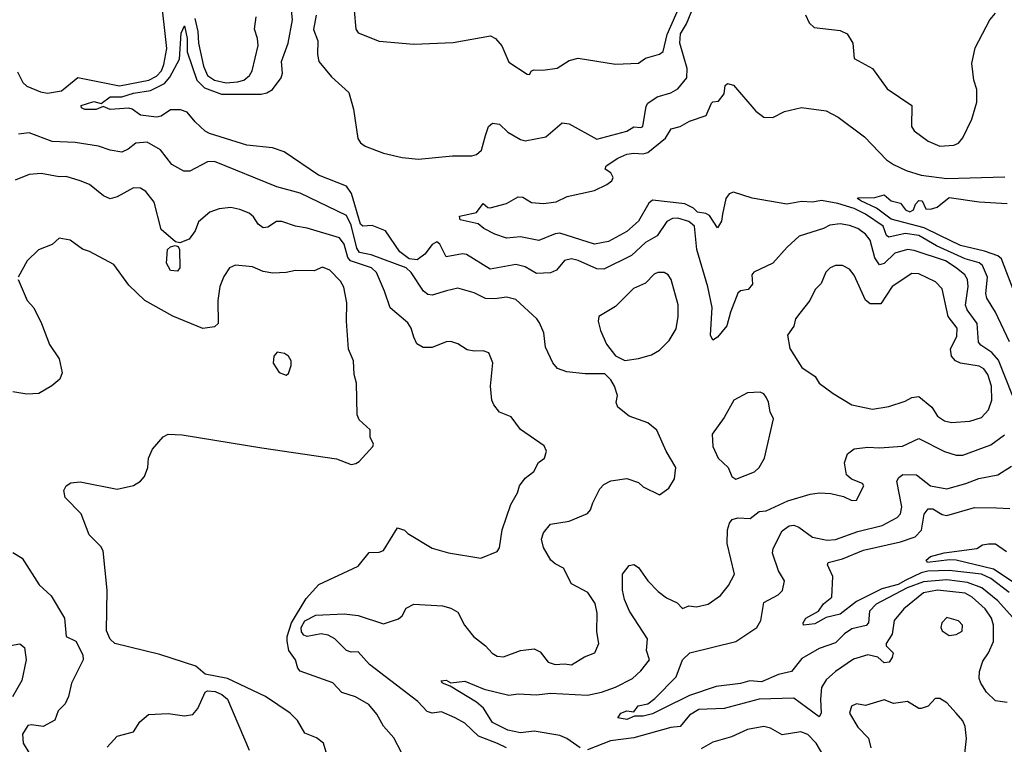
# Model space of a CAD drawing. Extents: x 1246169 to 1426871, y 660025 to 763458.
# Tile 194 of 256: x 1292074 to 1296323, y 722721 to 725846. Entities that reach past the tile are written whole.
import ezdxf

# ---------------------------------------------------------------- set-up
doc = ezdxf.new("R2010")
doc.units = 0

msp = doc.modelspace()

# ---------------------------------------------------------------- linework, layer by layer
at = {"layer": '0CON20XD'}
for points in [[(1292065, 725621.2), (1292087.8, 725575), (1292105, 725558.5), (1292164.6, 725534.6), (1292195, 725529), (1292255, 725539.5), (1292325, 725596.7), (1292505, 725560.1), (1292631.8, 725585), (1292665, 725602.1), (1292686.3, 725625), (1292697, 725653), (1292708.8, 725721.2), (1292682.8, 725955)], [(1296116.1, 724775), (1296070, 724805), (1295935, 724850), (1295905, 724854.4), (1295851.2, 724838.8), (1295805, 724793.8), (1295785, 724788.8), (1295765, 724818.1), (1295744.8, 724895), (1295725, 724920), (1295691.1, 724945), (1295655, 724958.4), (1295615, 724964.6), (1295570.2, 724959.8), (1295543.3, 724945), (1295438.5, 724911.5), (1295385.6, 724865), (1295325, 724795.8), (1295243, 724757), (1295234.2, 724745), (1295236.7, 724705), (1295218.2, 724681.8), (1295185, 724676.2), (1295173.6, 724666.4), (1295141.2, 724585), (1295125.4, 724525), (1295085, 724475.8), (1295065, 724463.3), (1295055.5, 724485.5), (1295062.2, 724605), (1295043.5, 724693.5), (1294996.5, 724855), (1294986.2, 724955), (1294961.8, 724975), (1294915, 724990), (1294891.7, 724988.2), (1294866.9, 724975), (1294825.9, 724914.1), (1294775, 724884.3), (1294715, 724829.4), (1294595, 724769.1), (1294565, 724771.4), (1294485, 724807.6), (1294455, 724814.6), (1294425, 724807.5), (1294390.5, 724765), (1294365, 724754), (1294305, 724750.7), (1294255, 724780.3), (1294215, 724790.3), (1294105, 724769.5), (1294002.6, 724832.6), (1293985, 724835.9), (1293915, 724822.7), (1293887.6, 724877.6), (1293875, 724887), (1293855, 724875.7), (1293823.2, 724835), (1293790.1, 724810.1), (1293755, 724814.1), (1293714.3, 724844.3), (1293652.8, 724935), (1293595, 724957.5), (1293555, 724954.8), (1293545, 724964.2), (1293506.2, 725096.2), (1293485, 725127.3), (1293364.4, 725175), (1293215, 725275.9), (1293165, 725293.4), (1293054, 725305), (1292893.8, 725355), (1292874.2, 725365), (1292831.4, 725405), (1292796.4, 725446.4), (1292767.6, 725457.6), (1292725, 725456.7), (1292685, 725430), (1292665, 725424.6), (1292595, 725433.3), (1292560, 725460), (1292545, 725464), (1292465, 725458.7), (1292435, 725471.4), (1292405, 725458.9), (1292355, 725458.9), (1292340.8, 725465), (1292339.2, 725475), (1292395, 725492.9), (1292426.1, 725483.9), (1292465, 725512.4), (1292515, 725513.2), (1292565, 725528.6), (1292639.4, 725540.6), (1292699.7, 725570.3), (1292722.4, 725597.6), (1292763.8, 725675), (1292771.8, 725788.2), (1292785, 725818.8), (1292797.6, 725765), (1292796.9, 725706.9), (1292838.1, 725585), (1292871.4, 725551.4), (1292945, 725525.1), (1293115.7, 725524.3), (1293140.2, 725529.8), (1293165, 725545.2), (1293203.3, 725595), (1293208.1, 725615), (1293203.8, 725665), (1293233.3, 725745), (1293252.3, 725845), (1293241.2, 725945)], [(1293353.5, 725865), (1293342.8, 725802.8), (1293360.4, 725755), (1293358.9, 725695), (1293365.9, 725665.9), (1293419.7, 725599.7), (1293495, 725531.1), (1293515, 725460), (1293533.7, 725333.7), (1293544.8, 725314.8), (1293565, 725299.7), (1293645, 725270.3), (1293725, 725251.6), (1293795, 725244.3), (1293942, 725258), (1294025, 725258.4), (1294046.1, 725263.9), (1294066.8, 725283.2), (1294084.4, 725345.6), (1294097.5, 725385), (1294115, 725400), (1294144.6, 725394.6), (1294181.1, 725361.1), (1294235, 725328.5), (1294255, 725323.1), (1294345, 725341.1), (1294415, 725401.1), (1294445, 725396.5), (1294565, 725330.8), (1294695, 725365.3), (1294725, 725383.8), (1294755, 725380.4), (1294763.1, 725385), (1294777.6, 725472.4), (1294784.7, 725485.3), (1294825, 725513.3), (1294885, 725530.5), (1294915, 725546.9), (1294953.6, 725595), (1294955.2, 725635), (1294922.8, 725745), (1294925.9, 725785), (1294952.5, 725827.5), (1294985, 725908.1)], [(1293517.7, 725885), (1293525.4, 725805), (1293535, 725789.1), (1293625, 725752.9), (1293775, 725740), (1293945, 725747.2), (1294106.1, 725776.1), (1294127.1, 725765), (1294155, 725732.9), (1294185, 725663.1), (1294265, 725611.2), (1294275, 725610), (1294283.5, 725625), (1294295, 725629), (1294332.6, 725627.4), (1294393.6, 725636.4), (1294445, 725670), (1294485, 725679.6), (1294645, 725654), (1294745, 725657.5), (1294775, 725679.6), (1294835, 725696.5), (1294850.9, 725709.1), (1294867.9, 725782.1), (1294928, 725915)], [(1292830.7, 725850.7), (1292842.5, 725795), (1292845.4, 725745), (1292867.2, 725645), (1292885, 725605.6), (1292915.4, 725584.6), (1292965, 725573.9), (1293015, 725577.5), (1293042, 725585), (1293065.8, 725605), (1293078, 725625), (1293103.8, 725735), (1293101.2, 725765), (1293088, 725805), (1293095, 725857.5)], [(1295465, 725866.1), (1295481.6, 725831.6), (1295502.6, 725812.6), (1295615, 725798.8), (1295645.2, 725785.2), (1295669, 725745), (1295675, 725678.6), (1295754.5, 725634.5), (1295817.3, 725547.3), (1295924, 725475), (1295923.4, 725385), (1295935, 725365.8), (1295995, 725322), (1296045, 725300), (1296105, 725304), (1296125, 725313.8), (1296145, 725336.7), (1296183, 725417), (1296205, 725490), (1296204.4, 725545), (1296191.5, 725585), (1296183, 725657), (1296198.1, 725725), (1296261.1, 725845), (1296285, 725874.4)], [(1296346.1, 724456.1), (1296285.9, 724585), (1296248.4, 724645), (1296243.7, 724665), (1296250.5, 724735), (1296229.6, 724785), (1296215, 724797), (1296155, 724814.9), (1296030.9, 724870.9), (1295955, 724914.6), (1295895.8, 724924.2), (1295825, 724907.2), (1295814.8, 724914.8), (1295800.2, 724955), (1295725, 725007.4), (1295675, 725031.5), (1295605, 725053.6), (1295535, 725065.3), (1295495, 725059.1), (1295448.8, 725061.2), (1295385, 725049.4), (1295235, 725076.2), (1295155, 725102.5), (1295136, 725095), (1295121.3, 725075), (1295107.4, 725007.4), (1295103.5, 724976.5), (1295085, 724947.5), (1295050.6, 725000.6), (1295035, 725010.5), (1295000, 725015), (1294982.2, 725032.2), (1294945, 725052), (1294805, 725067.5), (1294790, 725055), (1294745, 724976.2), (1294695, 724932.1), (1294615, 724888.7), (1294555, 724877.1), (1294405, 724924.7), (1294385, 724922.5), (1294315, 724893.5), (1294235, 724908.5), (1294175, 724902.9), (1294125, 724920), (1294076.7, 724945), (1294052.5, 724965), (1293975, 724982.7), (1293971.9, 724998.1), (1294045, 725014.6), (1294075, 725052.5), (1294094.4, 725035), (1294105, 725034), (1294175, 725052.9), (1294225, 725081.9), (1294245, 725080.6), (1294282.7, 725057.3), (1294335, 725053.4), (1294389.2, 725060.8), (1294437.5, 725082.5), (1294555, 725109.3), (1294608, 725135), (1294629.4, 725150.6), (1294635.5, 725165), (1294625.3, 725185.3), (1294600.5, 725200.5), (1294605.5, 725215), (1294655, 725249), (1294694.1, 725265.9), (1294725, 725270.4), (1294765, 725266.8), (1294785, 725273.3), (1294861.5, 725335), (1294885.4, 725374.6), (1294925, 725384.6), (1294965, 725408.1), (1295036.8, 725433.2), (1295059.4, 725485), (1295065, 725491.4), (1295090, 725495), (1295114.5, 725525.5), (1295118.7, 725561.3), (1295129.2, 725570.8), (1295155, 725563.4), (1295250.6, 725450.6), (1295285, 725424.9), (1295325, 725423.3), (1295375, 725449.2), (1295447.5, 725467.5), (1295555, 725452.4), (1295605.7, 725425.7), (1295720.5, 725340.5), (1295815, 725241.9), (1295845, 725220.6), (1295900, 725195), (1295964.8, 725174.8), (1296075, 725160.7), (1296325, 725168.4)], [(1294135.6, 722724.4), (1294055, 722755.4), (1293995, 722812.3), (1293954.3, 722835), (1293895, 722860), (1293855, 722855.4), (1293832.7, 722862.7), (1293792.9, 722905), (1293583.3, 723065), (1293535, 723120), (1293505, 723117.8), (1293485, 723125.5), (1293433.6, 723175), (1293405, 723191.9), (1293375, 723196.9), (1293315, 723185.8), (1293300.8, 723190.8), (1293289.8, 723205), (1293289.4, 723225), (1293305, 723253.3), (1293352.2, 723277.8), (1293473.9, 723283.9), (1293535, 723276.7), (1293645, 723240), (1293708.9, 723261.1), (1293724.2, 723275), (1293742, 723308), (1293775, 723324.4), (1293898.3, 723318.3), (1293935, 723308.1), (1293965, 723290), (1293994.4, 723235), (1294033.3, 723185), (1294084.3, 723145), (1294113, 723113), (1294135, 723100.6), (1294161.7, 723098.3), (1294235, 723125.8), (1294295, 723132.9), (1294319.7, 723119.7), (1294355, 723074.3), (1294385, 723064.5), (1294425, 723067.8), (1294455, 723063.2), (1294511.8, 723098.2), (1294555.6, 723115), (1294573.1, 723155), (1294565.6, 723205.6), (1294566.2, 723286.2), (1294557.2, 723327.2), (1294526, 723375), (1294455, 723412.5), (1294420.5, 723480.5), (1294385, 723498.5), (1294366.9, 723515), (1294335, 723568.8), (1294325.6, 723605), (1294335, 723632), (1294365, 723670), (1294445, 723682.5), (1294525, 723716), (1294538, 723732), (1294547.3, 723762.7), (1294578, 723822), (1294595, 723841.4), (1294625, 723857.3), (1294695, 723867.1), (1294745, 723849.2), (1294765, 723830.8), (1294835, 723796.7), (1294876.2, 723825), (1294900, 723865), (1294905.6, 723915), (1294864.2, 723985), (1294823.8, 724075), (1294785, 724107.5), (1294705, 724136), (1294656.2, 724175), (1294648, 724195), (1294654, 724225), (1294641.2, 724265), (1294625, 724292.5), (1294598.8, 724318.8), (1294515, 724318.6), (1294435, 724327.1), (1294395, 724341.2), (1294375, 724366.2), (1294343, 724433), (1294336.5, 724495), (1294318, 724538), (1294305.8, 724555.8), (1294215, 724638.6), (1294175, 724649.6), (1294125, 724641.2), (1294085, 724643.3), (1294035, 724668.2), (1293965, 724687.7), (1293916.8, 724676.8), (1293855, 724658), (1293835, 724660.8), (1293817.2, 724675), (1293763.6, 724755), (1293741.8, 724775), (1293591, 724831), (1293541.1, 724841.1), (1293529.7, 724859.7), (1293505, 724958.9), (1293485, 725000.9), (1293285, 725098.2), (1293184.3, 725125), (1292915, 725233.5), (1292885, 725232.2), (1292808, 725192), (1292782.6, 725192.6), (1292731.5, 725221.5), (1292681.8, 725285), (1292625, 725318), (1292575, 725313.2), (1292542.9, 725287.1), (1292515, 725274.6), (1292465, 725282.5), (1292415, 725300), (1292314.1, 725315.9), (1292215, 725320.6), (1292115, 725358.2), (1292068.5, 725351.5)], [(1293721.8, 722685), (1293688.9, 722748.9), (1293645, 722799.4), (1293615, 722850.6), (1293581.7, 722891.7), (1293524.2, 722925), (1293465, 722944.4), (1293425.9, 722985.9), (1293285, 723035.5), (1293275, 723049.2), (1293265.2, 723085.2), (1293236, 723125), (1293228.8, 723165), (1293229, 723185), (1293247.6, 723245), (1293310.2, 723349.8), (1293365, 723409.6), (1293535, 723489.4), (1293581.8, 723548.2), (1293625, 723549.1), (1293644.1, 723555.9), (1293705, 723654), (1293735, 723644), (1293749.5, 723629.5), (1293855, 723566.9), (1293925, 723546.5), (1294065, 723523.3), (1294135, 723552), (1294145, 723567.5), (1294157.1, 723645), (1294193.5, 723755), (1294221.9, 723805), (1294231.1, 723835), (1294255, 723868), (1294292.4, 723897.6), (1294313.5, 723936.5), (1294338.8, 723955), (1294347.5, 723985), (1294338.3, 724008.3), (1294235, 724078.8), (1294195, 724132.5), (1294145, 724153.3), (1294120, 724185), (1294111.2, 724205), (1294105.7, 724265), (1294115.7, 724365.7), (1294099.4, 724409.4), (1294075, 724418), (1294035, 724416), (1294005, 724422.5), (1293965, 724448), (1293935, 724458), (1293915, 724455.8), (1293855, 724432.5), (1293815, 724431.8), (1293788.2, 724448.2), (1293775, 724476.7), (1293763.5, 724515), (1293748.8, 724538.8), (1293672.6, 724602.6), (1293649.1, 724675), (1293613.8, 724755), (1293592.1, 724775), (1293501.6, 724805), (1293490.7, 724820.7), (1293475, 724877.3), (1293454.7, 724904.7), (1293315, 724946.4), (1293265, 724954.6), (1293205, 724976), (1293182, 724975), (1293145, 724950.9), (1293125, 724948.2), (1293103.7, 724963.7), (1293083.3, 724995), (1293065, 725011.1), (1293025, 725027.5), (1292985, 725035.5), (1292935, 725030), (1292895, 725015.6), (1292845.5, 724974.5), (1292831.1, 724935), (1292805, 724898.8), (1292765, 724884), (1292747.1, 724887.1), (1292685, 724940.9), (1292655, 725058.6), (1292618.1, 725105), (1292595, 725118.9), (1292565, 725120.5), (1292495, 725081.1), (1292465, 725073.3), (1292435.4, 725085.4), (1292375, 725134.5), (1292335, 725151.1), (1292275, 725168.9), (1292245, 725168.5), (1292167.6, 725182.4), (1292115, 725177.8), (1292055, 725153.6)], [(1296365, 724674.4), (1296311.1, 724815), (1296295, 724827.6), (1296237.4, 724847.4), (1296135, 724871.4), (1296044.7, 724915.3), (1295978, 724948), (1295835, 724984.7), (1295772.3, 725032.3), (1295703.6, 725065), (1295689.2, 725075), (1295691.9, 725078.1), (1295765, 725078.9), (1295805, 725090), (1295835, 725064), (1295875, 725054.2), (1295897.5, 725025), (1295915, 725016.7), (1295931.4, 725025), (1295940.2, 725049.8), (1295955, 725065.4), (1295968.6, 725065), (1295985, 725030.6), (1296005, 725027.9), (1296032.9, 725037.1), (1296085, 725078.9), (1296215, 725059.8), (1296335, 725053.2)], [(1293413, 722633), (1293385.7, 722725), (1293355, 722748.6), (1293305, 722768.6), (1293273.4, 722823.4), (1293242, 722855), (1293135, 722926.4), (1292971.2, 723005), (1292875, 723022.5), (1292835, 723058.1), (1292678.6, 723108.6), (1292485, 723155.6), (1292464.4, 723174.4), (1292449.3, 723209.3), (1292451.2, 723385), (1292434.6, 723555), (1292425, 723574.4), (1292374.6, 723624.6), (1292340, 723715), (1292270.6, 723785), (1292264.5, 723815), (1292274.7, 723835.3), (1292295, 723847.9), (1292335, 723852.9), (1292495, 723820.9), (1292565, 723836.6), (1292595.4, 723855), (1292613.6, 723875), (1292627.8, 723915), (1292630, 723955), (1292646.8, 723993.2), (1292694, 724046), (1292715, 724057.7), (1292775.1, 724055.1), (1293118.8, 723998.8), (1293442.2, 723952.2), (1293505, 723928), (1293525, 723931.2), (1293539.1, 723940.9), (1293598.8, 724005), (1293601.2, 724015), (1293586.7, 724045), (1293587, 724077), (1293539.7, 724119.7), (1293531.1, 724141.1), (1293528.4, 724278.4), (1293517.5, 724315), (1293514.2, 724374.2), (1293493.5, 724425), (1293484.5, 724545.5), (1293485.5, 724625), (1293472.8, 724692.8), (1293458.3, 724718.3), (1293413.3, 724765), (1293381.7, 724778.3), (1293345, 724762), (1293265, 724764.3), (1293225, 724755.7), (1293166.8, 724753.2), (1293125, 724760), (1293079.2, 724779.2), (1293005, 724786.7), (1292979.2, 724775), (1292955, 724738.8), (1292937.8, 724695), (1292929.6, 724635), (1292931.1, 724535), (1292915, 724521.5), (1292865, 724514.3), (1292735, 724566.7), (1292614.7, 724634.7), (1292545, 724700.8), (1292480.3, 724790.3), (1292375.6, 724845.6), (1292345.6, 724855.6), (1292292.5, 724895), (1292245, 724903.8), (1292214.2, 724875.8), (1292155, 724853.3), (1292106, 724805), (1292068, 724735)], [(1292755, 724760.8), (1292724.7, 724764.7), (1292708.2, 724795), (1292711.8, 724855), (1292725, 724866.7), (1292745, 724871.9), (1292757.9, 724867.9), (1292764.4, 724855), (1292765.6, 724775), (1292755, 724760.8)], [(1294686.4, 724376.4), (1294745, 724384), (1294800.3, 724399.7), (1294835, 724420.8), (1294877.8, 724462.2), (1294907.7, 724512.3), (1294916.6, 724565), (1294915.3, 724615.3), (1294885.6, 724725), (1294872.9, 724745), (1294855, 724755.6), (1294827.5, 724755), (1294812.3, 724747.7), (1294775, 724709.1), (1294723.8, 724686.2), (1294645, 724608.6), (1294573.8, 724565), (1294571.2, 724545), (1294581.4, 724505), (1294606.8, 724446.8), (1294645, 724396.7), (1294686.4, 724376.4)], [(1296095, 724108.7), (1296175, 724114.6), (1296225, 724130), (1296255, 724163.1), (1296270, 724205), (1296268.7, 724265), (1296252.9, 724315), (1296235, 724340.6), (1296215, 724351.4), (1296134.2, 724365), (1296113.1, 724375), (1296095.5, 724395), (1296091.5, 724425), (1296118.8, 724481.2), (1296120.2, 724515), (1296081.6, 724565), (1296054.7, 724684.7), (1296027.1, 724715), (1295955, 724749.6), (1295925, 724751.2), (1295839.1, 724695), (1295790, 724620), (1295745, 724620.9), (1295725, 724635.7), (1295675, 724743.8), (1295655, 724770), (1295625, 724785.8), (1295595, 724785.7), (1295571.2, 724775), (1295553.7, 724756.3), (1295532.6, 724707.4), (1295507.4, 724682.6), (1295483.5, 724635), (1295440.7, 724579.3), (1295422.5, 724555), (1295415, 724524), (1295388.1, 724485), (1295398.3, 724428.3), (1295449.2, 724345), (1295507.4, 724307.4), (1295525, 724278), (1295585, 724232.9), (1295665, 724184.4), (1295755, 724165.6), (1295825, 724177.3), (1295895, 724200), (1295925, 724216.2), (1295955, 724220.9), (1296010.6, 724175), (1296035.3, 724135.3), (1296065, 724116.2), (1296095, 724108.7)], [(1296358.6, 724225), (1296297.8, 724377.8), (1296270, 724410), (1296222.1, 724442.1), (1296212.2, 724455), (1296206.2, 724535), (1296163.4, 724595), (1296155.8, 724615), (1296166.7, 724695), (1296164.3, 724725), (1296153.6, 724745), (1296116.1, 724775)], [(1292068, 724725), (1292106.2, 724635), (1292135, 724603.3), (1292168.1, 724535), (1292202.9, 724445), (1292245, 724383.3), (1292257, 724323), (1292248, 724295), (1292213.6, 724266.4), (1292156.5, 724233.5), (1292105, 724230), (1292045, 724240.9)], [(1293225, 724312.5), (1293235, 724320), (1293246.2, 724355), (1293246.2, 724375), (1293233.8, 724395), (1293216.6, 724406.6), (1293185, 724411.2), (1293171.2, 724395), (1293167.5, 724365), (1293193.6, 724323.6), (1293225, 724312.5)], [(1295165, 723864.3), (1295245, 723896), (1295265, 723914.2), (1295288.4, 723955), (1295327.5, 724125), (1295312.5, 724155), (1295305.7, 724195.7), (1295295, 724217.5), (1295285, 724232.5), (1295269.3, 724239.3), (1295215, 724236.2), (1295156.7, 724205), (1295115, 724130), (1295062.1, 724057.9), (1295066.2, 724005), (1295088.8, 723955), (1295131.9, 723915), (1295148, 723875), (1295165, 723864.3)], [(1294492.9, 722705), (1294435, 722745.2), (1294405, 722758.7), (1294295, 722777.5), (1294235, 722769.4), (1294181.4, 722781.4), (1294115, 722814.4), (1294075.8, 722875.8), (1294045, 722902.8), (1293931.5, 722971.5), (1293899.2, 722985), (1293892.5, 722995), (1293915, 722996.9), (1293935, 722985.7), (1293995, 722992.5), (1294078.1, 722958.1), (1294185, 722933.1), (1294225, 722938.7), (1294305, 722933.9), (1294365, 722941.6), (1294525, 722932.9), (1294585, 722945.4), (1294645, 722966.9), (1294718.9, 723005), (1294755, 723036.9), (1294791.9, 723085), (1294778.9, 723125), (1294783.8, 723175), (1294705.3, 723295), (1294684.2, 723345), (1294675.3, 723385.3), (1294675.7, 723455), (1294705, 723491.2), (1294725, 723495.6), (1294745, 723483.1), (1294785, 723425.6), (1294829.8, 723379.8), (1294865, 723352.2), (1294911.1, 723331.1), (1294935, 723306.2), (1294962.4, 723317.6), (1294995, 723313.6), (1295045.3, 723324.7), (1295098.3, 723361.7), (1295132.8, 723405), (1295159.6, 723455), (1295126.8, 723586.8), (1295129.1, 723645), (1295138.1, 723675), (1295149.5, 723690.5), (1295172.8, 723697.2), (1295226, 723694), (1295265, 723724.5), (1295295, 723726.8), (1295389, 723771), (1295485, 723800), (1295525.5, 723805.5), (1295575, 723801.8), (1295629.1, 723789.1), (1295665, 723772.7), (1295685, 723773.1), (1295717.5, 723835), (1295711.2, 723845), (1295663.4, 723863.4), (1295642.7, 723882.7), (1295633.1, 723935), (1295646.9, 723973.1), (1295675, 723994.5), (1295735, 724002), (1295785, 723999.4), (1295883.5, 724006.5), (1295955, 724040), (1296065, 723983.6), (1296115, 723967.9), (1296145, 723968.2), (1296265, 724011.6), (1296324.4, 724055.6)], [(1296295, 723339.8), (1296226.9, 723395), (1296165, 723417.9), (1296075, 723429.4), (1295975, 723421.7), (1295904.8, 723395), (1295770.4, 723325), (1295741.1, 723295), (1295736.7, 723245), (1295727.7, 723232.3), (1295665, 723218.1), (1295633.1, 723196.9), (1295595, 723158), (1295525, 723134.1), (1295449, 723091), (1295405.3, 723034.7), (1295348.8, 723021.2), (1295275, 722990.2), (1295225, 722994.7), (1295185, 722982.9), (1295079.4, 722970.6), (1294965, 722931.3), (1294850.5, 722875), (1294805, 722852.5), (1294765, 722842.4), (1294727.9, 722842.1), (1294695, 722827.5), (1294656.2, 722835), (1294667.9, 722855), (1294695, 722864.3), (1294725, 722860), (1294743.4, 722886.6), (1294785.3, 722894.7), (1294815, 722917.5), (1294908, 723012), (1294934.3, 723085), (1294966.7, 723115), (1295165, 723164.7), (1295255, 723224.1), (1295273.1, 723255), (1295285, 723332.5), (1295347.8, 723365), (1295366.3, 723383.7), (1295375.5, 723425), (1295348.5, 723468.5), (1295322.3, 723545), (1295325.6, 723565), (1295365, 723641.5), (1295395, 723662.6), (1295415.2, 723665.2), (1295436.5, 723656.5), (1295495, 723613.9), (1295559.2, 723600.8), (1295595, 723603.3), (1295691.9, 723638.1), (1295795.6, 723664.4), (1295860.8, 723699.2), (1295874.8, 723715.2), (1295881, 723745), (1295860.2, 723855), (1295868.2, 723871.8), (1295885, 723884.2), (1295945, 723883.1), (1296005, 723835.4), (1296075, 723822.5), (1296158, 723845), (1296212.9, 723867.1), (1296295, 723883.1), (1296355, 723920)], [(1296345, 723375.7), (1296265, 723435.7), (1296225, 723454.2), (1296085, 723470.7), (1295993.2, 723466.8), (1295965, 723460.2), (1295898.4, 723428.4), (1295865, 723409.6), (1295795, 723391.6), (1295685, 723336.3), (1295615, 723281.2), (1295555, 723267.2), (1295505, 723240.2), (1295457.5, 723235), (1295455.6, 723245), (1295467.3, 723265), (1295521.5, 723295), (1295543.2, 723326.8), (1295578.5, 723355), (1295583.9, 723445), (1295560.8, 723495), (1295563.8, 723505), (1295625, 723520), (1295715, 723557.7), (1295875, 723593.8), (1295938.9, 723615), (1295966, 723644), (1295977.1, 723712.9), (1295995, 723735.6), (1296015, 723736.2), (1296055, 723711.6), (1296075, 723707.1), (1296195, 723742.5), (1296289.6, 723740.4), (1296347.9, 723737.9)], [(1296366.5, 723416.5), (1296276.1, 723476.1), (1296115, 723515.3), (1296086.4, 723516.4), (1295992, 723505), (1295985.5, 723515), (1296005, 723530), (1296064.2, 723545.8), (1296205, 723564.4), (1296229.7, 723580.3), (1296255, 723585.8), (1296285, 723585.6), (1296332.3, 723552.3)], [(1292045, 723547.5), (1292085, 723523.1), (1292158.9, 723408.9), (1292210.3, 723360.3), (1292267.5, 723265), (1292274.2, 723185), (1292316.9, 723165), (1292346.2, 723106.2), (1292348.9, 723085), (1292298.6, 722985), (1292285, 722926.7), (1292270, 722895), (1292240, 722865), (1292225.8, 722825), (1292175, 722796.9), (1292125, 722804.4), (1292108.9, 722801.1), (1292086.5, 722765), (1292089.1, 722725), (1292113.6, 722685)], [(1296335, 722901.3), (1296285, 722908), (1296245.8, 722945.8), (1296222.6, 722985), (1296215.3, 723005), (1296215.9, 723035), (1296231, 723079), (1296255.3, 723115), (1296276.6, 723163.4), (1296277.2, 723235), (1296267.5, 723265), (1296240.4, 723305), (1296185, 723355.5), (1296155, 723372.2), (1296035, 723385.9), (1295975, 723373.3), (1295890.4, 723305), (1295848.2, 723255), (1295839.1, 723195), (1295812.9, 723155), (1295813.8, 723145), (1295843.3, 723115), (1295840, 723095), (1295827.1, 723075), (1295805, 723072.1), (1295776.9, 723096.9), (1295735, 723106.2), (1295672.6, 723087.4), (1295595.3, 723034.7), (1295555, 722998.9), (1295535, 722966), (1295529.5, 722915), (1295533.5, 722855), (1295525, 722839.4), (1295415, 722918.9), (1295265, 722914.8), (1295115, 722875.3), (1295005, 722870), (1294965, 722845.9), (1294925, 722798), (1294885, 722793.7), (1294725, 722748.7), (1294624.6, 722735.4), (1294525, 722696.7)], [(1296371.1, 723255), (1296295, 723339.8)], [(1296085, 723190), (1296115, 723194.2), (1296141.5, 723208.5), (1296143.3, 723235), (1296125, 723252.7), (1296075, 723267.5), (1296053.9, 723243.9), (1296050, 723225), (1296055, 723210), (1296085, 723190)], [(1292035, 723146.4), (1292075, 723154.3), (1292095, 723138.8), (1292103, 723085), (1292084.3, 722995.7), (1292043.5, 722925)], [(1292452.4, 722707.6), (1292495, 722755.7), (1292565, 722774), (1292592.3, 722817.7), (1292630.5, 722849.5), (1292715, 722852.9), (1292785, 722843.5), (1292820.9, 722849.1), (1292843.8, 722875), (1292874.3, 722945.7), (1292885, 722951.2), (1292918, 722948), (1292946.1, 722936.1), (1292971.2, 722915), (1293064, 722695)], [(1296146.1, 722615), (1296160, 722745), (1296155, 722796.7), (1296145, 722821.2), (1296116, 722855), (1296075, 722898.8), (1296045, 722918), (1296025, 722918), (1295994.3, 722885.7), (1295965, 722875.7), (1295955, 722875.7), (1295905.3, 722905.3), (1295845, 722896.7), (1295805, 722911.9), (1295725, 722887.5), (1295685.6, 722895.6), (1295664.4, 722885), (1295656, 722855), (1295690.6, 722795), (1295737.3, 722747.3), (1295747.8, 722705)], [(1295565.2, 722635.2), (1295511.1, 722725), (1295475, 722763.3), (1295445, 722774.7), (1295365, 722761.9), (1295315, 722790.4), (1295285, 722798), (1295215, 722784.6), (1295146.6, 722753.4), (1295065, 722730), (1295015, 722700.8)], [(1294175.5, 722705), (1294135.6, 722724.4)]]:
    msp.add_lwpolyline(points, dxfattribs=at)

doc.saveas('drawing.dxf')
